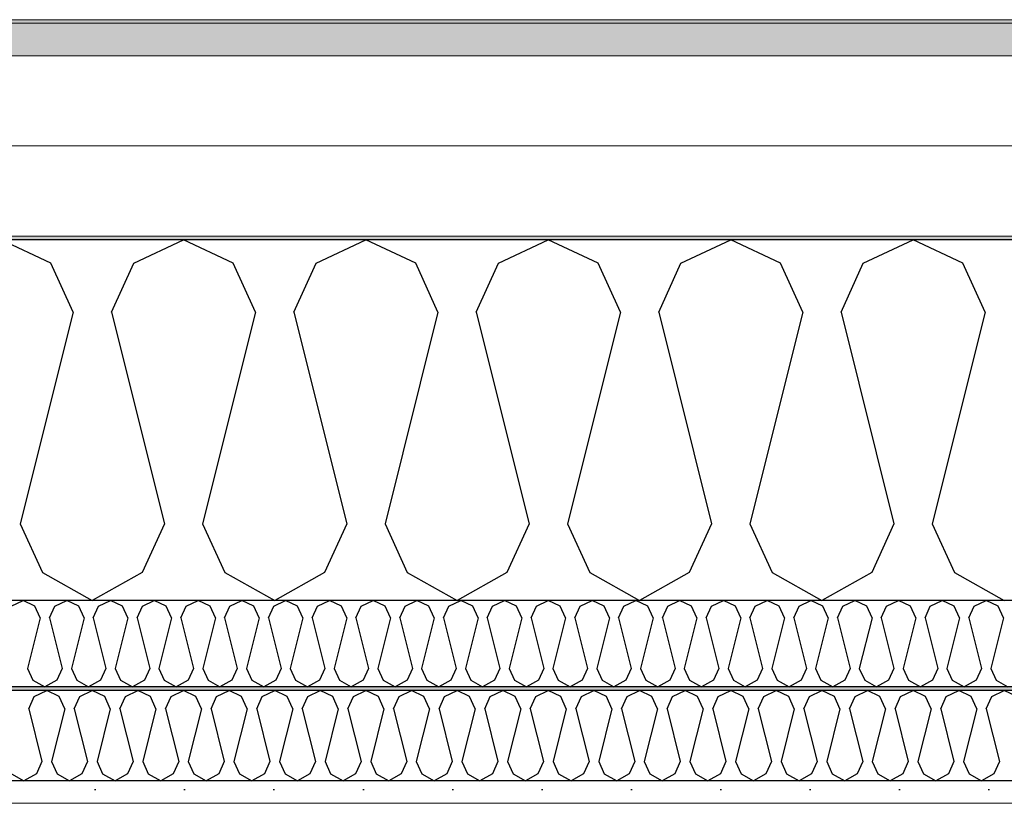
# Model space of a CAD drawing. Header units: millimetres. Extents: x -8544 to 51179, y -2070 to 39312.
# Tile 102 of 165: x 23583 to 24134, y 8436 to 8874. Entities that reach past the tile are written whole.
import ezdxf

# ---------------------------------------------------------------- set-up
doc = ezdxf.new("R2010")
doc.units = ezdxf.units.MM
doc.header["$LTSCALE"] = 0.5
doc.header["$MEASUREMENT"] = 0
doc.linetypes.add('PLINE', pattern=[0])
doc.layers.add('236- Innvendig kledning og overflate(Nye konstruksjoner)', color=7, linetype='Continuous', lineweight=0)
doc.layers.add('262- Taktekking(Nye konstruksjoner)', color=7, linetype='Continuous', lineweight=0)
for name, color, linetype in [('256- Faste himlinger og overflatebehandling (Skravur)(Nye konstruksjoner)', 7, 'Continuous'), ('256- Faste himlinger og overflatebehandling(Nye konstruksjoner)', 7, 'Continuous'), ('261- Primærkonstruksjon (tak)', 7, 'Continuous'), ('261- Primærkonstruksjon (tak) (Skravur)', 7, 'Continuous'), ('262- Taktekking (Skravur)(Nye konstruksjoner)', 7, 'Continuous')]:
    doc.layers.add(name, color=color, linetype=linetype)

# ---------------------------------------------------------------- blocks, each defined once
blk = doc.blocks.new('*X4')
at = {"layer": '261- Primærkonstruksjon (tak) (Skravur)', "linetype": 'PLINE'}
for p, q in [((23600.26, 8738.11), (23572.39, 8751.3)), ((23646.57, 8738.11), (23674.43, 8751.3)), ((23702.3, 8738.11), (23674.43, 8751.3)), ((23748.61, 8738.11), (23776.48, 8751.3)), ((23804.35, 8738.11), (23776.48, 8751.3)), ((23850.66, 8738.11), (23878.52, 8751.3)), ((23906.39, 8738.11), (23878.52, 8751.3)), ((23952.7, 8738.11), (23980.57, 8751.3)), ((24008.44, 8738.11), (23980.57, 8751.3)), ((24054.75, 8738.11), (24082.61, 8751.3)), ((24110.48, 8738.11), (24082.61, 8751.3)), ((23612.69, 8710.79), (23600.26, 8738.11)), ((23634.13, 8710.79), (23646.57, 8738.11)), ((23714.74, 8710.79), (23702.3, 8738.11)), ((23736.18, 8710.79), (23748.61, 8738.11)), ((23816.78, 8710.79), (23804.35, 8738.11)), ((23838.22, 8710.79), (23850.66, 8738.11)), ((23918.83, 8710.79), (23906.39, 8738.11)), ((23940.27, 8710.79), (23952.7, 8738.11)), ((24020.87, 8710.79), (24008.44, 8738.11)), ((24042.31, 8710.79), (24054.75, 8738.11)), ((24122.92, 8710.79), (24110.48, 8738.11)), ((23612.69, 8710.79), (23583.11, 8592.45)), ((23634.13, 8710.79), (23663.72, 8592.45)), ((23714.74, 8710.79), (23685.15, 8592.45)), ((23736.18, 8710.79), (23765.76, 8592.45)), ((23816.78, 8710.79), (23787.2, 8592.45)), ((23838.22, 8710.79), (23867.81, 8592.45)), ((23918.83, 8710.79), (23889.24, 8592.45)), ((23940.27, 8710.79), (23969.85, 8592.45)), ((24020.87, 8710.79), (23991.29, 8592.45)), ((24042.31, 8710.79), (24071.9, 8592.45)), ((24122.92, 8710.79), (24093.33, 8592.45)), ((23583.11, 8592.45), (23595.54, 8565.13)), ((23663.72, 8592.45), (23651.28, 8565.13)), ((23685.15, 8592.45), (23697.59, 8565.13)), ((23765.76, 8592.45), (23753.32, 8565.13)), ((23787.2, 8592.45), (23799.63, 8565.13)), ((23867.81, 8592.45), (23855.37, 8565.13)), ((23889.24, 8592.45), (23901.68, 8565.13)), ((23969.85, 8592.45), (23957.41, 8565.13)), ((23991.29, 8592.45), (24003.72, 8565.13)), ((24071.9, 8592.45), (24059.46, 8565.13)), ((24093.33, 8592.45), (24105.77, 8565.13)), ((23595.54, 8565.13), (23623.41, 8549.57)), ((23651.28, 8565.13), (23623.41, 8549.57)), ((23697.59, 8565.13), (23725.46, 8549.57)), ((23753.32, 8565.13), (23725.46, 8549.57)), ((23799.63, 8565.13), (23827.5, 8549.57)), ((23855.37, 8565.13), (23827.5, 8549.57)), ((23901.68, 8565.13), (23929.55, 8549.57)), ((23957.41, 8565.13), (23929.55, 8549.57)), ((24003.72, 8565.13), (24031.59, 8549.57)), ((24059.46, 8565.13), (24031.59, 8549.57)), ((24105.77, 8565.13), (24133.64, 8549.57))]:
    blk.add_line(p, q, dxfattribs=at)
blk = doc.blocks.new('*X41')
at = {"layer": '256- Faste himlinger og overflatebehandling (Skravur)(Nye konstruksjoner)', "linetype": 'PLINE'}
for p, q in [((23577.95, 8546.41), (23584.64, 8549.57)), ((23591.32, 8546.41), (23584.64, 8549.57)), ((23602.44, 8546.41), (23609.13, 8549.57)), ((23615.81, 8546.41), (23609.13, 8549.57)), ((23626.93, 8546.41), (23633.62, 8549.57)), ((23640.3, 8546.41), (23633.62, 8549.57)), ((23651.42, 8546.41), (23658.11, 8549.57)), ((23664.8, 8546.41), (23658.11, 8549.57)), ((23675.91, 8546.41), (23682.6, 8549.57)), ((23689.29, 8546.41), (23682.6, 8549.57)), ((23700.4, 8546.41), (23707.09, 8549.57)), ((23713.78, 8546.41), (23707.09, 8549.57)), ((23724.89, 8546.41), (23731.58, 8549.57)), ((23738.27, 8546.41), (23731.58, 8549.57)), ((23749.38, 8546.41), (23756.07, 8549.57)), ((23762.76, 8546.41), (23756.07, 8549.57)), ((23773.87, 8546.41), (23780.56, 8549.57)), ((23787.25, 8546.41), (23780.56, 8549.57)), ((23798.36, 8546.41), (23805.05, 8549.57)), ((23811.74, 8546.41), (23805.05, 8549.57)), ((23822.85, 8546.41), (23829.54, 8549.57)), ((23836.23, 8546.41), (23829.54, 8549.57)), ((23847.35, 8546.41), (23854.03, 8549.57)), ((23860.72, 8546.41), (23854.03, 8549.57)), ((23871.84, 8546.41), (23878.52, 8549.57)), ((23885.21, 8546.41), (23878.52, 8549.57)), ((23896.33, 8546.41), (23903.02, 8549.57)), ((23909.7, 8546.41), (23903.02, 8549.57)), ((23920.82, 8546.41), (23927.51, 8549.57)), ((23934.19, 8546.41), (23927.51, 8549.57)), ((23945.31, 8546.41), (23952, 8549.57)), ((23958.69, 8546.41), (23952, 8549.57)), ((23969.8, 8546.41), (23976.49, 8549.57)), ((23983.18, 8546.41), (23976.49, 8549.57)), ((23994.29, 8546.41), (24000.98, 8549.57)), ((24007.67, 8546.41), (24000.98, 8549.57)), ((24018.78, 8546.41), (24025.47, 8549.57)), ((24032.16, 8546.41), (24025.47, 8549.57)), ((24043.27, 8546.41), (24049.96, 8549.57)), ((24056.65, 8546.41), (24049.96, 8549.57)), ((24067.76, 8546.41), (24074.45, 8549.57)), ((24081.14, 8546.41), (24074.45, 8549.57)), ((24092.25, 8546.41), (24098.94, 8549.57)), ((24105.63, 8546.41), (24098.94, 8549.57)), ((24116.74, 8546.41), (24123.43, 8549.57)), ((24130.12, 8546.41), (24123.43, 8549.57)), ((23594.31, 8539.85), (23591.32, 8546.41)), ((23599.45, 8539.85), (23602.44, 8546.41)), ((23618.8, 8539.85), (23615.81, 8546.41)), ((23623.94, 8539.85), (23626.93, 8546.41)), ((23643.29, 8539.85), (23640.3, 8546.41)), ((23648.43, 8539.85), (23651.42, 8546.41)), ((23667.78, 8539.85), (23664.8, 8546.41)), ((23672.93, 8539.85), (23675.91, 8546.41)), ((23692.27, 8539.85), (23689.29, 8546.41)), ((23697.42, 8539.85), (23700.4, 8546.41)), ((23716.76, 8539.85), (23713.78, 8546.41)), ((23721.91, 8539.85), (23724.89, 8546.41)), ((23741.25, 8539.85), (23738.27, 8546.41)), ((23746.4, 8539.85), (23749.38, 8546.41)), ((23765.74, 8539.85), (23762.76, 8546.41)), ((23770.89, 8539.85), (23773.87, 8546.41)), ((23790.23, 8539.85), (23787.25, 8546.41)), ((23795.38, 8539.85), (23798.36, 8546.41)), ((23814.73, 8539.85), (23811.74, 8546.41)), ((23819.87, 8539.85), (23822.85, 8546.41)), ((23839.22, 8539.85), (23836.23, 8546.41)), ((23844.36, 8539.85), (23847.35, 8546.41)), ((23863.71, 8539.85), (23860.72, 8546.41)), ((23868.85, 8539.85), (23871.84, 8546.41)), ((23888.2, 8539.85), (23885.21, 8546.41)), ((23893.34, 8539.85), (23896.33, 8546.41)), ((23912.69, 8539.85), (23909.7, 8546.41)), ((23917.83, 8539.85), (23920.82, 8546.41)), ((23937.18, 8539.85), (23934.19, 8546.41)), ((23942.32, 8539.85), (23945.31, 8546.41)), ((23961.67, 8539.85), (23958.69, 8546.41)), ((23966.82, 8539.85), (23969.8, 8546.41)), ((23986.16, 8539.85), (23983.18, 8546.41)), ((23991.31, 8539.85), (23994.29, 8546.41)), ((24010.65, 8539.85), (24007.67, 8546.41)), ((24015.8, 8539.85), (24018.78, 8546.41)), ((24035.14, 8539.85), (24032.16, 8546.41)), ((24040.29, 8539.85), (24043.27, 8546.41)), ((24059.63, 8539.85), (24056.65, 8546.41)), ((24064.78, 8539.85), (24067.76, 8546.41)), ((24084.12, 8539.85), (24081.14, 8546.41)), ((24089.27, 8539.85), (24092.25, 8546.41)), ((24108.61, 8539.85), (24105.63, 8546.41)), ((24113.76, 8539.85), (24116.74, 8546.41)), ((24133.11, 8539.85), (24130.12, 8546.41)), ((23594.31, 8539.85), (23587.21, 8511.45)), ((23599.45, 8539.85), (23606.55, 8511.45)), ((23618.8, 8539.85), (23611.7, 8511.45)), ((23623.94, 8539.85), (23631.04, 8511.45)), ((23643.29, 8539.85), (23636.19, 8511.45)), ((23648.43, 8539.85), (23655.53, 8511.45)), ((23667.78, 8539.85), (23660.68, 8511.45)), ((23672.93, 8539.85), (23680.03, 8511.45)), ((23692.27, 8539.85), (23685.17, 8511.45)), ((23697.42, 8539.85), (23704.52, 8511.45)), ((23716.76, 8539.85), (23709.66, 8511.45)), ((23721.91, 8539.85), (23729.01, 8511.45)), ((23741.25, 8539.85), (23734.15, 8511.45)), ((23746.4, 8539.85), (23753.5, 8511.45)), ((23765.74, 8539.85), (23758.64, 8511.45)), ((23770.89, 8539.85), (23777.99, 8511.45)), ((23790.23, 8539.85), (23783.13, 8511.45)), ((23795.38, 8539.85), (23802.48, 8511.45)), ((23814.73, 8539.85), (23807.63, 8511.45)), ((23819.87, 8539.85), (23826.97, 8511.45)), ((23839.22, 8539.85), (23832.12, 8511.45)), ((23844.36, 8539.85), (23851.46, 8511.45)), ((23863.71, 8539.85), (23856.61, 8511.45)), ((23868.85, 8539.85), (23875.95, 8511.45)), ((23888.2, 8539.85), (23881.1, 8511.45)), ((23893.34, 8539.85), (23900.44, 8511.45)), ((23912.69, 8539.85), (23905.59, 8511.45)), ((23917.83, 8539.85), (23924.93, 8511.45)), ((23937.18, 8539.85), (23930.08, 8511.45)), ((23942.32, 8539.85), (23949.42, 8511.45)), ((23961.67, 8539.85), (23954.57, 8511.45)), ((23966.82, 8539.85), (23973.92, 8511.45)), ((23986.16, 8539.85), (23979.06, 8511.45)), ((23991.31, 8539.85), (23998.41, 8511.45)), ((24010.65, 8539.85), (24003.55, 8511.45)), ((24015.8, 8539.85), (24022.9, 8511.45)), ((24035.14, 8539.85), (24028.04, 8511.45)), ((24040.29, 8539.85), (24047.39, 8511.45)), ((24059.63, 8539.85), (24052.53, 8511.45)), ((24064.78, 8539.85), (24071.88, 8511.45)), ((24084.12, 8539.85), (24077.02, 8511.45)), ((24089.27, 8539.85), (24096.37, 8511.45)), ((24108.61, 8539.85), (24101.51, 8511.45)), ((24113.76, 8539.85), (24120.86, 8511.45)), ((24133.11, 8539.85), (24126.01, 8511.45)), ((23587.21, 8511.45), (23590.19, 8504.89)), ((23606.55, 8511.45), (23603.57, 8504.89)), ((23611.7, 8511.45), (23614.68, 8504.89)), ((23631.04, 8511.45), (23628.06, 8504.89)), ((23636.19, 8511.45), (23639.17, 8504.89)), ((23655.53, 8511.45), (23652.55, 8504.89)), ((23660.68, 8511.45), (23663.66, 8504.89)), ((23680.03, 8511.45), (23677.04, 8504.89)), ((23685.17, 8511.45), (23688.16, 8504.89)), ((23704.52, 8511.45), (23701.53, 8504.89)), ((23709.66, 8511.45), (23712.65, 8504.89)), ((23729.01, 8511.45), (23726.02, 8504.89)), ((23734.15, 8511.45), (23737.14, 8504.89)), ((23753.5, 8511.45), (23750.51, 8504.89)), ((23758.64, 8511.45), (23761.63, 8504.89)), ((23777.99, 8511.45), (23775, 8504.89)), ((23783.13, 8511.45), (23786.12, 8504.89)), ((23802.48, 8511.45), (23799.5, 8504.89)), ((23807.63, 8511.45), (23810.61, 8504.89)), ((23826.97, 8511.45), (23823.99, 8504.89)), ((23832.12, 8511.45), (23835.1, 8504.89)), ((23851.46, 8511.45), (23848.48, 8504.89)), ((23856.61, 8511.45), (23859.59, 8504.89)), ((23875.95, 8511.45), (23872.97, 8504.89)), ((23881.1, 8511.45), (23884.08, 8504.89)), ((23900.44, 8511.45), (23897.46, 8504.89)), ((23905.59, 8511.45), (23908.57, 8504.89)), ((23924.93, 8511.45), (23921.95, 8504.89)), ((23930.08, 8511.45), (23933.06, 8504.89)), ((23949.42, 8511.45), (23946.44, 8504.89)), ((23954.57, 8511.45), (23957.55, 8504.89)), ((23973.92, 8511.45), (23970.93, 8504.89)), ((23979.06, 8511.45), (23982.05, 8504.89)), ((23998.41, 8511.45), (23995.42, 8504.89)), ((24003.55, 8511.45), (24006.54, 8504.89)), ((24022.9, 8511.45), (24019.91, 8504.89)), ((24028.04, 8511.45), (24031.03, 8504.89)), ((24047.39, 8511.45), (24044.4, 8504.89)), ((24052.53, 8511.45), (24055.52, 8504.89)), ((24071.88, 8511.45), (24068.89, 8504.89)), ((24077.02, 8511.45), (24080.01, 8504.89)), ((24096.37, 8511.45), (24093.38, 8504.89)), ((24101.51, 8511.45), (24104.5, 8504.89)), ((24120.86, 8511.45), (24117.88, 8504.89)), ((24126.01, 8511.45), (24128.99, 8504.89)), ((23590.19, 8504.89), (23596.88, 8501.16)), ((23603.57, 8504.89), (23596.88, 8501.16)), ((23614.68, 8504.89), (23621.37, 8501.16)), ((23628.06, 8504.89), (23621.37, 8501.16)), ((23639.17, 8504.89), (23645.86, 8501.16)), ((23652.55, 8504.89), (23645.86, 8501.16)), ((23663.66, 8504.89), (23670.35, 8501.16)), ((23677.04, 8504.89), (23670.35, 8501.16)), ((23688.16, 8504.89), (23694.84, 8501.16)), ((23701.53, 8504.89), (23694.84, 8501.16)), ((23712.65, 8504.89), (23719.33, 8501.16)), ((23726.02, 8504.89), (23719.33, 8501.16)), ((23737.14, 8504.89), (23743.83, 8501.16)), ((23750.51, 8504.89), (23743.83, 8501.16)), ((23761.63, 8504.89), (23768.32, 8501.16)), ((23775, 8504.89), (23768.32, 8501.16)), ((23786.12, 8504.89), (23792.81, 8501.16)), ((23799.5, 8504.89), (23792.81, 8501.16)), ((23810.61, 8504.89), (23817.3, 8501.16)), ((23823.99, 8504.89), (23817.3, 8501.16)), ((23835.1, 8504.89), (23841.79, 8501.16)), ((23848.48, 8504.89), (23841.79, 8501.16)), ((23859.59, 8504.89), (23866.28, 8501.16)), ((23872.97, 8504.89), (23866.28, 8501.16)), ((23884.08, 8504.89), (23890.77, 8501.16)), ((23897.46, 8504.89), (23890.77, 8501.16)), ((23908.57, 8504.89), (23915.26, 8501.16)), ((23921.95, 8504.89), (23915.26, 8501.16)), ((23933.06, 8504.89), (23939.75, 8501.16)), ((23946.44, 8504.89), (23939.75, 8501.16)), ((23957.55, 8504.89), (23964.24, 8501.16)), ((23970.93, 8504.89), (23964.24, 8501.16)), ((23982.05, 8504.89), (23988.73, 8501.16)), ((23995.42, 8504.89), (23988.73, 8501.16)), ((24006.54, 8504.89), (24013.22, 8501.16)), ((24019.91, 8504.89), (24013.22, 8501.16)), ((24031.03, 8504.89), (24037.71, 8501.16)), ((24044.4, 8504.89), (24037.71, 8501.16)), ((24055.52, 8504.89), (24062.21, 8501.16)), ((24068.89, 8504.89), (24062.21, 8501.16)), ((24080.01, 8504.89), (24086.7, 8501.16)), ((24093.38, 8504.89), (24086.7, 8501.16)), ((24104.5, 8504.89), (24111.19, 8501.16)), ((24117.88, 8504.89), (24111.19, 8501.16)), ((24128.99, 8504.89), (24135.68, 8501.16))]:
    blk.add_line(p, q, dxfattribs=at)
blk = doc.blocks.new('*X42')
at = {"layer": '256- Faste himlinger og overflatebehandling (Skravur)(Nye konstruksjoner)', "linetype": 'PLINE'}
for p, q in [((23587.83, 8489.01), (23590.93, 8495.85)), ((23590.93, 8495.85), (23597.9, 8499.14)), ((23604.87, 8495.85), (23597.9, 8499.14)), ((23607.98, 8489.01), (23604.87, 8495.85)), ((23613.34, 8489.01), (23616.45, 8495.85)), ((23616.45, 8495.85), (23623.41, 8499.14)), ((23630.38, 8495.85), (23623.41, 8499.14)), ((23633.49, 8489.01), (23630.38, 8495.85)), ((23638.85, 8489.01), (23641.96, 8495.85)), ((23641.96, 8495.85), (23648.92, 8499.14)), ((23655.89, 8495.85), (23648.92, 8499.14)), ((23659, 8489.01), (23655.89, 8495.85)), ((23664.36, 8489.01), (23667.47, 8495.85)), ((23667.47, 8495.85), (23674.43, 8499.14)), ((23681.4, 8495.85), (23674.43, 8499.14)), ((23684.51, 8489.01), (23681.4, 8495.85)), ((23689.87, 8489.01), (23692.98, 8495.85)), ((23692.98, 8495.85), (23699.95, 8499.14)), ((23706.91, 8495.85), (23699.95, 8499.14)), ((23710.02, 8489.01), (23706.91, 8495.85)), ((23715.38, 8489.01), (23718.49, 8495.85)), ((23718.49, 8495.85), (23725.46, 8499.14)), ((23732.42, 8495.85), (23725.46, 8499.14)), ((23735.53, 8489.01), (23732.42, 8495.85)), ((23740.89, 8489.01), (23744, 8495.85)), ((23744, 8495.85), (23750.97, 8499.14)), ((23757.94, 8495.85), (23750.97, 8499.14)), ((23761.04, 8489.01), (23757.94, 8495.85)), ((23766.4, 8489.01), (23769.51, 8495.85)), ((23769.51, 8495.85), (23776.48, 8499.14)), ((23783.45, 8495.85), (23776.48, 8499.14)), ((23786.56, 8489.01), (23783.45, 8495.85)), ((23791.92, 8489.01), (23795.02, 8495.85)), ((23795.02, 8495.85), (23801.99, 8499.14)), ((23808.96, 8495.85), (23801.99, 8499.14)), ((23812.07, 8489.01), (23808.96, 8495.85)), ((23817.43, 8489.01), (23820.54, 8495.85)), ((23820.54, 8495.85), (23827.5, 8499.14)), ((23834.47, 8495.85), (23827.5, 8499.14)), ((23837.58, 8489.01), (23834.47, 8495.85)), ((23842.94, 8489.01), (23846.05, 8495.85)), ((23846.05, 8495.85), (23853.01, 8499.14)), ((23859.98, 8495.85), (23853.01, 8499.14)), ((23863.09, 8489.01), (23859.98, 8495.85)), ((23868.45, 8489.01), (23871.56, 8495.85)), ((23871.56, 8495.85), (23878.52, 8499.14)), ((23885.49, 8495.85), (23878.52, 8499.14)), ((23888.6, 8489.01), (23885.49, 8495.85)), ((23893.96, 8489.01), (23897.07, 8495.85)), ((23897.07, 8495.85), (23904.04, 8499.14)), ((23911, 8495.85), (23904.04, 8499.14)), ((23914.11, 8489.01), (23911, 8495.85)), ((23919.47, 8489.01), (23922.58, 8495.85)), ((23922.58, 8495.85), (23929.55, 8499.14)), ((23936.51, 8495.85), (23929.55, 8499.14)), ((23939.62, 8489.01), (23936.51, 8495.85)), ((23944.98, 8489.01), (23948.09, 8495.85)), ((23948.09, 8495.85), (23955.06, 8499.14)), ((23962.03, 8495.85), (23955.06, 8499.14)), ((23965.13, 8489.01), (23962.03, 8495.85)), ((23970.49, 8489.01), (23973.6, 8495.85)), ((23973.6, 8495.85), (23980.57, 8499.14)), ((23987.54, 8495.85), (23980.57, 8499.14)), ((23990.65, 8489.01), (23987.54, 8495.85)), ((23996.01, 8489.01), (23999.11, 8495.85)), ((23999.11, 8495.85), (24006.08, 8499.14)), ((24013.05, 8495.85), (24006.08, 8499.14)), ((24016.16, 8489.01), (24013.05, 8495.85)), ((24021.52, 8489.01), (24024.63, 8495.85)), ((24024.63, 8495.85), (24031.59, 8499.14)), ((24038.56, 8495.85), (24031.59, 8499.14)), ((24041.67, 8489.01), (24038.56, 8495.85)), ((24047.03, 8489.01), (24050.14, 8495.85)), ((24050.14, 8495.85), (24057.1, 8499.14)), ((24064.07, 8495.85), (24057.1, 8499.14)), ((24067.18, 8489.01), (24064.07, 8495.85)), ((24072.54, 8489.01), (24075.65, 8495.85)), ((24075.65, 8495.85), (24082.61, 8499.14)), ((24089.58, 8495.85), (24082.61, 8499.14)), ((24092.69, 8489.01), (24089.58, 8495.85)), ((24098.05, 8489.01), (24101.16, 8495.85)), ((24101.16, 8495.85), (24108.13, 8499.14)), ((24115.09, 8495.85), (24108.13, 8499.14)), ((24118.2, 8489.01), (24115.09, 8495.85)), ((24123.56, 8489.01), (24126.67, 8495.85)), ((24126.67, 8495.85), (24133.64, 8499.14)), ((24140.6, 8495.85), (24133.64, 8499.14)), ((23587.83, 8489.01), (23595.22, 8459.43)), ((23607.98, 8489.01), (23600.58, 8459.43)), ((23613.34, 8489.01), (23620.73, 8459.43)), ((23633.49, 8489.01), (23626.09, 8459.43)), ((23638.85, 8489.01), (23646.24, 8459.43)), ((23659, 8489.01), (23651.6, 8459.43)), ((23664.36, 8489.01), (23671.75, 8459.43)), ((23684.51, 8489.01), (23677.11, 8459.43)), ((23689.87, 8489.01), (23697.27, 8459.43)), ((23710.02, 8489.01), (23702.63, 8459.43)), ((23715.38, 8489.01), (23722.78, 8459.43)), ((23735.53, 8489.01), (23728.14, 8459.43)), ((23740.89, 8489.01), (23748.29, 8459.43)), ((23761.04, 8489.01), (23753.65, 8459.43)), ((23766.4, 8489.01), (23773.8, 8459.43)), ((23786.56, 8489.01), (23779.16, 8459.43)), ((23791.92, 8489.01), (23799.31, 8459.43)), ((23812.07, 8489.01), (23804.67, 8459.43)), ((23817.43, 8489.01), (23824.82, 8459.43)), ((23837.58, 8489.01), (23830.18, 8459.43)), ((23842.94, 8489.01), (23850.33, 8459.43)), ((23863.09, 8489.01), (23855.69, 8459.43)), ((23868.45, 8489.01), (23875.84, 8459.43)), ((23888.6, 8489.01), (23881.2, 8459.43)), ((23893.96, 8489.01), (23901.36, 8459.43)), ((23914.11, 8489.01), (23906.72, 8459.43)), ((23919.47, 8489.01), (23926.87, 8459.43)), ((23939.62, 8489.01), (23932.23, 8459.43)), ((23944.98, 8489.01), (23952.38, 8459.43)), ((23965.13, 8489.01), (23957.74, 8459.43)), ((23970.49, 8489.01), (23977.89, 8459.43)), ((23990.65, 8489.01), (23983.25, 8459.43)), ((23996.01, 8489.01), (24003.4, 8459.43)), ((24016.16, 8489.01), (24008.76, 8459.43)), ((24021.52, 8489.01), (24028.91, 8459.43)), ((24041.67, 8489.01), (24034.27, 8459.43)), ((24047.03, 8489.01), (24054.42, 8459.43)), ((24067.18, 8489.01), (24059.78, 8459.43)), ((24072.54, 8489.01), (24079.93, 8459.43)), ((24092.69, 8489.01), (24085.29, 8459.43)), ((24098.05, 8489.01), (24105.45, 8459.43)), ((24118.2, 8489.01), (24110.81, 8459.43)), ((24123.56, 8489.01), (24130.96, 8459.43)), ((23595.22, 8459.43), (23592.11, 8452.6)), ((23600.58, 8459.43), (23603.69, 8452.6)), ((23620.73, 8459.43), (23617.62, 8452.6)), ((23626.09, 8459.43), (23629.2, 8452.6)), ((23646.24, 8459.43), (23643.13, 8452.6)), ((23651.6, 8459.43), (23654.71, 8452.6)), ((23671.75, 8459.43), (23668.65, 8452.6)), ((23677.11, 8459.43), (23680.22, 8452.6)), ((23697.27, 8459.43), (23694.16, 8452.6)), ((23702.63, 8459.43), (23705.73, 8452.6)), ((23722.78, 8459.43), (23719.67, 8452.6)), ((23728.14, 8459.43), (23731.25, 8452.6)), ((23748.29, 8459.43), (23745.18, 8452.6)), ((23753.65, 8459.43), (23756.76, 8452.6)), ((23773.8, 8459.43), (23770.69, 8452.6)), ((23779.16, 8459.43), (23782.27, 8452.6)), ((23799.31, 8459.43), (23796.2, 8452.6)), ((23804.67, 8459.43), (23807.78, 8452.6)), ((23824.82, 8459.43), (23821.71, 8452.6)), ((23830.18, 8459.43), (23833.29, 8452.6)), ((23850.33, 8459.43), (23847.22, 8452.6)), ((23855.69, 8459.43), (23858.8, 8452.6)), ((23875.84, 8459.43), (23872.74, 8452.6)), ((23881.2, 8459.43), (23884.31, 8452.6)), ((23901.36, 8459.43), (23898.25, 8452.6)), ((23906.72, 8459.43), (23909.82, 8452.6)), ((23926.87, 8459.43), (23923.76, 8452.6)), ((23932.23, 8459.43), (23935.34, 8452.6)), ((23952.38, 8459.43), (23949.27, 8452.6)), ((23957.74, 8459.43), (23960.85, 8452.6)), ((23977.89, 8459.43), (23974.78, 8452.6)), ((23983.25, 8459.43), (23986.36, 8452.6)), ((24003.4, 8459.43), (24000.29, 8452.6)), ((24008.76, 8459.43), (24011.87, 8452.6)), ((24028.91, 8459.43), (24025.8, 8452.6)), ((24034.27, 8459.43), (24037.38, 8452.6)), ((24054.42, 8459.43), (24051.31, 8452.6)), ((24059.78, 8459.43), (24062.89, 8452.6)), ((24079.93, 8459.43), (24076.83, 8452.6)), ((24085.29, 8459.43), (24088.4, 8452.6)), ((24105.45, 8459.43), (24102.34, 8452.6)), ((24110.81, 8459.43), (24113.91, 8452.6)), ((24130.96, 8459.43), (24127.85, 8452.6)), ((23578.18, 8452.6), (23585.15, 8448.71)), ((23592.11, 8452.6), (23585.15, 8448.71)), ((23603.69, 8452.6), (23610.66, 8448.71)), ((23617.62, 8452.6), (23610.66, 8448.71)), ((23629.2, 8452.6), (23636.17, 8448.71)), ((23643.13, 8452.6), (23636.17, 8448.71)), ((23654.71, 8452.6), (23661.68, 8448.71)), ((23668.65, 8452.6), (23661.68, 8448.71)), ((23680.22, 8452.6), (23687.19, 8448.71)), ((23694.16, 8452.6), (23687.19, 8448.71)), ((23705.73, 8452.6), (23712.7, 8448.71)), ((23719.67, 8452.6), (23712.7, 8448.71)), ((23731.25, 8452.6), (23738.21, 8448.71)), ((23745.18, 8452.6), (23738.21, 8448.71)), ((23756.76, 8452.6), (23763.72, 8448.71)), ((23770.69, 8452.6), (23763.72, 8448.71)), ((23782.27, 8452.6), (23789.24, 8448.71)), ((23796.2, 8452.6), (23789.24, 8448.71)), ((23807.78, 8452.6), (23814.75, 8448.71)), ((23821.71, 8452.6), (23814.75, 8448.71)), ((23833.29, 8452.6), (23840.26, 8448.71)), ((23847.22, 8452.6), (23840.26, 8448.71)), ((23858.8, 8452.6), (23865.77, 8448.71)), ((23872.74, 8452.6), (23865.77, 8448.71)), ((23884.31, 8452.6), (23891.28, 8448.71)), ((23898.25, 8452.6), (23891.28, 8448.71)), ((23909.82, 8452.6), (23916.79, 8448.71)), ((23923.76, 8452.6), (23916.79, 8448.71)), ((23935.34, 8452.6), (23942.3, 8448.71)), ((23949.27, 8452.6), (23942.3, 8448.71)), ((23960.85, 8452.6), (23967.81, 8448.71)), ((23974.78, 8452.6), (23967.81, 8448.71)), ((23986.36, 8452.6), (23993.33, 8448.71)), ((24000.29, 8452.6), (23993.33, 8448.71)), ((24011.87, 8452.6), (24018.84, 8448.71)), ((24025.8, 8452.6), (24018.84, 8448.71)), ((24037.38, 8452.6), (24044.35, 8448.71)), ((24051.31, 8452.6), (24044.35, 8448.71)), ((24062.89, 8452.6), (24069.86, 8448.71)), ((24076.83, 8452.6), (24069.86, 8448.71)), ((24088.4, 8452.6), (24095.37, 8448.71)), ((24102.34, 8452.6), (24095.37, 8448.71)), ((24113.91, 8452.6), (24120.88, 8448.71)), ((24127.85, 8452.6), (24120.88, 8448.71))]:
    blk.add_line(p, q, dxfattribs=at)

msp = doc.modelspace()

# ---------------------------------------------------------------- hatches: boundary and pattern name
at = {"layer": '256- Faste himlinger og overflatebehandling (Skravur)(Nye konstruksjoner)', "linetype": 'Continuous'}
msp.add_hatch(color=256, dxfattribs=at).paths.add_polyline_path([(22311.93, 8501.16), (22311.93, 8499.14), (25721.93, 8499.14), (25721.93, 8501.16)])
h = msp.add_hatch(dxfattribs=at)
h.set_pattern_fill('Gips', color=256, style=0, pattern_type=2)
h.set_pattern_definition([(0, (0, 0), (0, 86.60254), [0, -50]), (0, (25, 43.3), (0, 86.60254), [0, -50])])
h.paths.add_polyline_path([(22311.93, 8436.1), (25721.93, 8436.1), (25721.93, 8448.71), (22311.93, 8448.71)])
at = {"layer": '262- Taktekking (Skravur)(Nye konstruksjoner)', "linetype": 'Continuous'}
msp.add_hatch(color=256, dxfattribs=at).paths.add_polyline_path([(15021.93, 8874.35), (15021.93, 8872.34), (40611.93, 8872.34), (40611.93, 8874.35)])
h = msp.add_hatch(dxfattribs=at)
h.set_pattern_fill('Prikker_tett', color=256, style=0, pattern_type=2)
h.set_pattern_definition([(0, (0, 0), (0, 43.30127), [0, -25]), (0, (12.5, 21.65), (0, 43.30127), [0, -25])])
h.paths.add_polyline_path([(15021.93, 8753.32), (15021.93, 8751.3), (40611.93, 8751.3), (40611.93, 8753.32)])
at = {"layer": '262- Taktekking(Nye konstruksjoner)', "linetype": 'Continuous'}
msp.add_hatch(color=256, dxfattribs=at).paths.add_polyline_path([(40611.93, 8872.34), (15021.93, 8872.34), (15021.93, 8854.18), (40611.93, 8854.18)])

# ---------------------------------------------------------------- linework, layer by layer
at = {"layer": '236- Innvendig kledning og overflate(Nye konstruksjoner)', "linetype": 'PLINE'}
msp.add_line((25721.93, 8436.1), (22311.93, 8436.1), dxfattribs=at)
at = {"layer": '256- Faste himlinger og overflatebehandling(Nye konstruksjoner)', "linetype": 'PLINE'}
for p, q in [((25721.93, 8501.16), (22311.93, 8501.16)), ((25721.93, 8499.14), (22311.93, 8499.14)), ((25721.93, 8448.71), (22311.93, 8448.71))]:
    msp.add_line(p, q, dxfattribs=at)
at = {"layer": '261- Primærkonstruksjon (tak)', "linetype": 'PLINE'}
msp.add_line((25721.93, 8549.57), (22311.93, 8549.57), dxfattribs=at)
at = {"layer": '261- Primærkonstruksjon (tak)', "linetype": 'PLINE', "flags": 128}
msp.add_lwpolyline([(25961.93, 8751.3), (15159.93, 8751.3), (15140.93, 8751.3), (15110.93, 8751.3), (15080.93, 8751.3), (15071.93, 8751.3), (15021.93, 8751.3)], dxfattribs=at)
at = {"layer": '262- Taktekking(Nye konstruksjoner)', "linetype": 'PLINE'}
for p, q in [((40611.93, 8874.35), (15021.93, 8874.35)), ((40611.93, 8872.34), (15021.93, 8872.34)), ((40611.93, 8854.18), (15021.93, 8854.18)), ((40611.93, 8803.75), (15021.93, 8803.75)), ((40611.93, 8753.32), (15021.93, 8753.32))]:
    msp.add_line(p, q, dxfattribs=at)

# ---------------------------------------------------------------- block references
at = {"layer": '256- Faste himlinger og overflatebehandling(Nye konstruksjoner)'}
for name in ['*X41', '*X42']:
    msp.add_blockref(name, (0, 0), dxfattribs=at)
at = {"layer": '261- Primærkonstruksjon (tak)'}
msp.add_blockref('*X4', (0, 0), dxfattribs=at)

doc.saveas('drawing.dxf')
